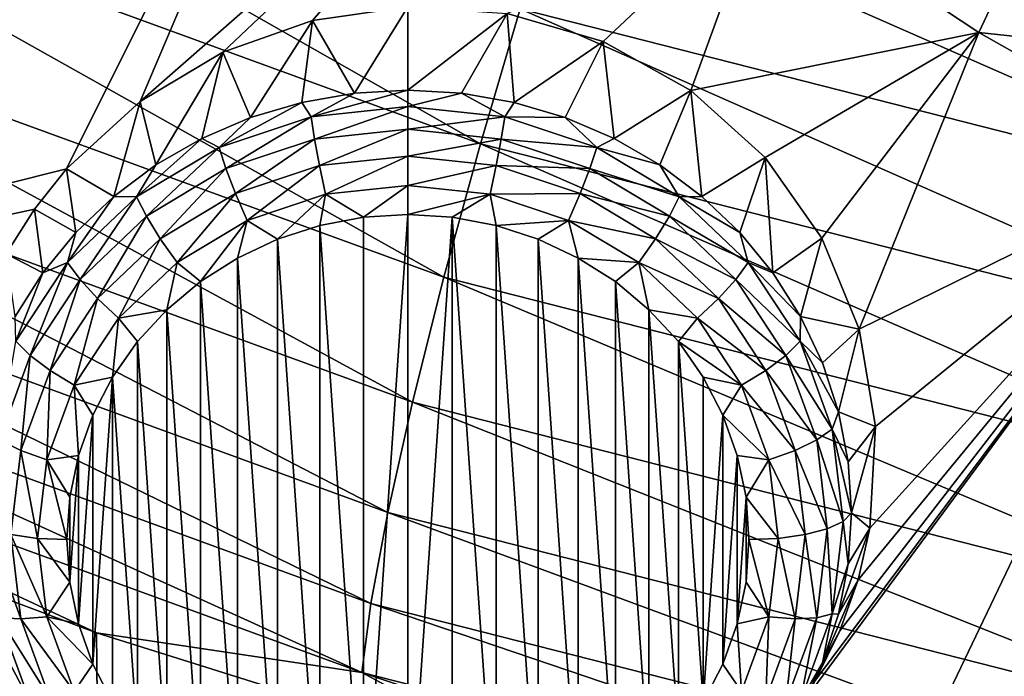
# Model space of a CAD drawing. Header units: metres. Extents: x -24 to 24, y -256 to 25.
# Tile 24 of 256: x -8.53 to -5.68, y -244.77 to -242.86. Entities that reach past the tile are written whole.
import ezdxf

# ---------------------------------------------------------------- set-up
doc = ezdxf.new("R2010")
doc.units = ezdxf.units.M
doc.layers.add('solid_DOMO_KURZ_SW0002', color=7, linetype='CONTINUOUS')

msp = doc.modelspace()

# ---------------------------------------------------------------- linework, layer by layer
at = {"layer": 'solid_DOMO_KURZ_SW0002'}
for points in [[(-8.396467, -243.296997, 137.48262), (-11.231737, -244.009735, 137.445938), (-7.520795, -241.540329, 137.199417)], [(-9.269035, -242.441376, 137.214996), (-7.520795, -241.540329, 137.199417), (-11.231737, -244.009735, 137.445938)], [(-8.183154, -243.101761, 137.458237), (-8.396467, -243.296997, 137.48262), (-7.520795, -241.540329, 137.199417)], [(-8.183154, -243.101761, 137.458237), (-7.520795, -241.540329, 137.199417), (-6.965073, -242.033752, 137.354996)], [(-9.470147, -242.393753, 179.634186), (-7.195915, -243.223999, 179.916611), (-9.318337, -242.016006, 179.693756)], [(-7.195915, -243.223999, 179.916611), (-7.080557, -242.83287, 179.971329), (-9.318337, -242.016006, 179.693756)], [(-7.943, -242.958298, 137.448578), (-8.183154, -243.101761, 137.458237), (-6.965073, -242.033752, 137.354996)], [(-7.682547, -242.866013, 137.452454), (-7.943, -242.958298, 137.448578), (-6.965073, -242.033752, 137.354996)], [(-7.682547, -242.866013, 137.452454), (-6.965073, -242.033752, 137.354996), (-7.406094, -242.826843, 137.469284)], [(-6.96223, -242.456253, 179.955017), (-4.684822, -243.03624, 180.152374), (-6.33472, -242.263275, 179.930161)], [(-4.684822, -243.03624, 180.152374), (-5.093801, -242.578217, 180.037216), (-6.33472, -242.263275, 179.930161)], [(-9.609833, -242.768387, 179.499435), (-7.302059, -243.611008, 179.786362), (-9.470147, -242.393753, 179.634186)], [(-7.302059, -243.611008, 179.786362), (-7.195915, -243.223999, 179.916611), (-9.470147, -242.393753, 179.634186)], [(-5.514537, -242.398117, 138.002838), (-5.750165, -242.901093, 137.628464), (-6.373865, -242.488113, 137.49826)], [(-4.237225, -243.063309, 138.21257), (-5.750165, -242.901093, 137.628464), (-5.514537, -242.398117, 138.002838)], [(-7.080557, -242.83287, 179.971329), (-4.764445, -243.422729, 180.172272), (-6.96223, -242.456253, 179.955017)], [(-4.764445, -243.422729, 180.172272), (-4.684822, -243.03624, 180.152374), (-6.96223, -242.456253, 179.955017)], [(-6.839518, -242.927811, 137.539795), (-7.117929, -242.846313, 137.499084), (-6.373865, -242.488113, 137.49826)], [(-6.585157, -243.069351, 137.589157), (-6.839518, -242.927811, 137.539795), (-6.373865, -242.488113, 137.49826)], [(-6.585157, -243.069351, 137.589157), (-6.373865, -242.488113, 137.49826), (-5.750165, -242.901093, 137.628464)], [(-9.729581, -243.120453, 179.292572), (-7.393054, -243.973785, 179.583374), (-9.609833, -242.768387, 179.499435)], [(-7.393054, -243.973785, 179.583374), (-7.302059, -243.611008, 179.786362), (-9.609833, -242.768387, 179.499435)], [(-7.56114, -243.077377, 136.965591), (-7.682547, -242.866013, 137.452454), (-7.406094, -242.826843, 137.469284)], [(-7.56114, -243.077377, 136.965591), (-7.406094, -242.826843, 137.469284), (-7.406094, -243.068436, 136.962769)], [(-7.406094, -243.068436, 136.962769), (-7.406094, -242.826843, 137.469284), (-7.117929, -242.846313, 137.499084)], [(-7.195915, -243.223999, 179.916611), (-4.842071, -243.823517, 180.121078), (-7.080557, -242.83287, 179.971329)], [(-4.842071, -243.823517, 180.121078), (-4.764445, -243.422729, 180.172272), (-7.080557, -242.83287, 179.971329)], [(-7.251049, -243.077377, 136.965591), (-7.406094, -243.068436, 136.962769), (-7.117929, -242.846313, 137.499084)], [(-7.251049, -243.077377, 136.965591), (-7.117929, -242.846313, 137.499084), (-7.098264, -243.10408, 136.973999)], [(-7.098264, -243.10408, 136.973999), (-7.117929, -242.846313, 137.499084), (-6.839518, -242.927811, 137.539795)], [(-7.86222, -243.148163, 136.9879), (-7.943, -242.958298, 137.448578), (-7.682547, -242.866013, 137.452454)], [(-7.86222, -243.148163, 136.9879), (-7.682547, -242.866013, 137.452454), (-7.713924, -243.10408, 136.973999)], [(-7.713924, -243.10408, 136.973999), (-7.682547, -242.866013, 137.452454), (-7.56114, -243.077377, 136.965591)], [(-6.369918, -243.263535, 137.644241), (-6.585157, -243.069351, 137.589157), (-5.750165, -242.901093, 137.628464)], [(-6.205394, -243.498413, 137.702057), (-6.369918, -243.263535, 137.644241), (-5.750165, -242.901093, 137.628464)], [(-6.097664, -243.761932, 137.760452), (-6.205394, -243.498413, 137.702057), (-5.750165, -242.901093, 137.628464)], [(-6.097664, -243.761932, 137.760452), (-5.750165, -242.901093, 137.628464), (-5.097153, -243.270584, 137.744965)], [(-4.237225, -243.063309, 138.21257), (-5.097153, -243.270584, 137.744965), (-5.750165, -242.901093, 137.628464)], [(-7.098264, -243.10408, 136.973999), (-6.839518, -242.927811, 137.539795), (-6.949968, -243.148163, 136.9879)], [(-6.949968, -243.148163, 136.9879), (-6.839518, -242.927811, 137.539795), (-6.808323, -243.208954, 137.007065)], [(-6.808323, -243.208954, 137.007065), (-6.839518, -242.927811, 137.539795), (-6.585157, -243.069351, 137.589157)], [(-8.136793, -243.285599, 137.031235), (-8.183154, -243.101761, 137.458237), (-7.943, -242.958298, 137.448578)], [(-8.136793, -243.285599, 137.031235), (-7.943, -242.958298, 137.448578), (-8.003865, -243.208954, 137.007065)], [(-8.003865, -243.208954, 137.007065), (-7.943, -242.958298, 137.448578), (-7.86222, -243.148163, 136.9879)], [(-7.687033, -243.145935, 136.901276), (-7.713924, -243.10408, 136.973999), (-7.56114, -243.077377, 136.965591)], [(-7.687033, -243.145935, 136.901276), (-7.56114, -243.077377, 136.965591), (-7.406094, -243.068436, 136.962769)], [(-7.406094, -243.115753, 136.891754), (-7.687033, -243.145935, 136.901276), (-7.406094, -243.068436, 136.962769)], [(-7.251049, -243.077377, 136.965591), (-7.406094, -243.115753, 136.891754), (-7.406094, -243.068436, 136.962769)], [(-7.125156, -243.145935, 136.901276), (-7.406094, -243.115753, 136.891754), (-7.251049, -243.077377, 136.965591)], [(-7.125156, -243.145935, 136.901276), (-7.251049, -243.077377, 136.965591), (-7.098264, -243.10408, 136.973999)], [(-6.808323, -243.208954, 137.007065), (-6.585157, -243.069351, 137.589157), (-6.675395, -243.285599, 137.031235)], [(-6.675395, -243.285599, 137.031235), (-6.585157, -243.069351, 137.589157), (-6.553123, -243.376953, 137.060043)], [(-6.553123, -243.376953, 137.060043), (-6.585157, -243.069351, 137.589157), (-6.369918, -243.263535, 137.644241)], [(-9.823328, -243.432159, 179.024048), (-7.464291, -244.293961, 179.317917), (-9.729581, -243.120453, 179.292572)], [(-7.464291, -244.293961, 179.317917), (-7.393054, -243.973785, 179.583374), (-9.729581, -243.120453, 179.292572)], [(-8.259065, -243.376953, 137.060043), (-8.396467, -243.296997, 137.48262), (-8.183154, -243.101761, 137.458237)], [(-8.259065, -243.376953, 137.060043), (-8.183154, -243.101761, 137.458237), (-8.136793, -243.285599, 137.031235)], [(-7.953884, -243.234985, 136.929352), (-7.86222, -243.148163, 136.9879), (-7.713924, -243.10408, 136.973999)], [(-7.687033, -243.145935, 136.901276), (-7.953884, -243.234985, 136.929352), (-7.713924, -243.10408, 136.973999)], [(-7.676774, -243.21051, 136.845932), (-7.687033, -243.145935, 136.901276), (-7.406094, -243.115753, 136.891754)], [(-7.676774, -243.21051, 136.845932), (-7.406094, -243.115753, 136.891754), (-7.406094, -243.181427, 136.836761)], [(-7.125156, -243.145935, 136.901276), (-7.406094, -243.181427, 136.836761), (-7.406094, -243.115753, 136.891754)], [(-7.125156, -243.145935, 136.901276), (-7.098264, -243.10408, 136.973999), (-6.949968, -243.148163, 136.9879)], [(-7.953884, -243.234985, 136.929352), (-8.003865, -243.208954, 137.007065), (-7.86222, -243.148163, 136.9879)], [(-7.933881, -243.29631, 136.872986), (-7.953884, -243.234985, 136.929352), (-7.687033, -243.145935, 136.901276)], [(-7.676774, -243.21051, 136.845932), (-7.933881, -243.29631, 136.872986), (-7.687033, -243.145935, 136.901276)], [(-7.135414, -243.21051, 136.845932), (-7.406094, -243.181427, 136.836761), (-7.125156, -243.145935, 136.901276)], [(-7.135414, -243.21051, 136.845932), (-7.125156, -243.145935, 136.901276), (-6.858305, -243.234985, 136.929352)], [(-6.858305, -243.234985, 136.929352), (-7.125156, -243.145935, 136.901276), (-6.949968, -243.148163, 136.9879)], [(-6.858305, -243.234985, 136.929352), (-6.949968, -243.148163, 136.9879), (-6.808323, -243.208954, 137.007065)], [(-7.662394, -243.287506, 136.811264), (-7.676774, -243.21051, 136.845932), (-7.406094, -243.181427, 136.836761)], [(-7.662394, -243.287506, 136.811264), (-7.406094, -243.181427, 136.836761), (-7.406094, -243.259964, 136.802582)], [(-7.135414, -243.21051, 136.845932), (-7.406094, -243.259964, 136.802582), (-7.406094, -243.181427, 136.836761)], [(-8.193266, -243.378448, 136.974594), (-8.136793, -243.285599, 137.031235), (-8.003865, -243.208954, 137.007065)], [(-7.953884, -243.234985, 136.929352), (-8.193266, -243.378448, 136.974594), (-8.003865, -243.208954, 137.007065)], [(-8.164522, -243.434525, 136.916565), (-8.193266, -243.378448, 136.974594), (-7.953884, -243.234985, 136.929352)], [(-7.933881, -243.29631, 136.872986), (-8.164522, -243.434525, 136.916565), (-7.953884, -243.234985, 136.929352)], [(-7.905841, -243.368759, 136.836868), (-7.933881, -243.29631, 136.872986), (-7.676774, -243.21051, 136.845932)], [(-7.662394, -243.287506, 136.811264), (-7.905841, -243.368759, 136.836868), (-7.676774, -243.21051, 136.845932)], [(-7.149795, -243.287506, 136.811264), (-7.406094, -243.259964, 136.802582), (-7.135414, -243.21051, 136.845932)], [(-7.302059, -243.611008, 179.786362), (-4.913496, -244.219482, 179.99408), (-7.195915, -243.223999, 179.916611)], [(-4.913496, -244.219482, 179.99408), (-4.842071, -243.823517, 180.121078), (-7.195915, -243.223999, 179.916611)], [(-7.149795, -243.287506, 136.811264), (-7.135414, -243.21051, 136.845932), (-6.878307, -243.29631, 136.872986)], [(-6.878307, -243.29631, 136.872986), (-7.135414, -243.21051, 136.845932), (-6.858305, -243.234985, 136.929352)], [(-6.878307, -243.29631, 136.872986), (-6.858305, -243.234985, 136.929352), (-6.618922, -243.378448, 136.974594)], [(-6.858305, -243.234985, 136.929352), (-6.808323, -243.208954, 137.007065), (-6.675395, -243.285599, 137.031235)], [(-6.618922, -243.378448, 136.974594), (-6.858305, -243.234985, 136.929352), (-6.675395, -243.285599, 137.031235)], [(-7.662394, -243.287506, 136.811264), (-7.406094, -243.259964, 136.802582), (-7.645063, -243.370651, 136.800064)], [(-7.406094, -243.259964, 136.802582), (-7.406094, -243.344971, 136.791977), (-7.645063, -243.370651, 136.800064)], [(-7.149795, -243.287506, 136.811264), (-7.406094, -243.344971, 136.791977), (-7.406094, -243.259964, 136.802582)], [(-6.553123, -243.376953, 137.060043), (-6.369918, -243.263535, 137.644241), (-6.443289, -243.481705, 137.093063)], [(-6.443289, -243.481705, 137.093063), (-6.369918, -243.263535, 137.644241), (-6.347495, -243.598312, 137.129837)], [(-6.347495, -243.598312, 137.129837), (-6.369918, -243.263535, 137.644241), (-6.205394, -243.498413, 137.702057)], [(-8.193266, -243.378448, 136.974594), (-8.259065, -243.376953, 137.060043), (-8.136793, -243.285599, 137.031235)], [(-7.662394, -243.287506, 136.811264), (-7.872049, -243.446396, 136.823959), (-7.905841, -243.368759, 136.836868)], [(-7.662394, -243.287506, 136.811264), (-7.645063, -243.370651, 136.800064), (-7.872049, -243.446396, 136.823959)], [(-7.149795, -243.287506, 136.811264), (-7.167125, -243.370651, 136.800064), (-7.406094, -243.344971, 136.791977)], [(-6.906347, -243.368759, 136.836868), (-7.167125, -243.370651, 136.800064), (-7.149795, -243.287506, 136.811264)], [(-6.906347, -243.368759, 136.836868), (-7.149795, -243.287506, 136.811264), (-6.878307, -243.29631, 136.872986)], [(-6.973436, -247.191528, 138.449158), (-5.097153, -243.270584, 137.744965), (-4.418173, -243.594711, 137.847168)], [(-6.310434, -244.914108, 137.974731), (-5.097153, -243.270584, 137.744965), (-6.973436, -247.191528, 138.449158)], [(-6.618922, -243.378448, 136.974594), (-6.675395, -243.285599, 137.031235), (-6.553123, -243.376953, 137.060043)], [(-6.310434, -244.914108, 137.974731), (-6.223559, -244.780502, 137.952698), (-5.097153, -243.270584, 137.744965)], [(-6.223559, -244.780502, 137.952698), (-6.153079, -244.637817, 137.928268), (-5.097153, -243.270584, 137.744965)], [(-6.153079, -244.637817, 137.928268), (-6.100461, -244.489594, 137.902023), (-5.097153, -243.270584, 137.744965)], [(-6.100461, -244.489594, 137.902023), (-6.066234, -244.339935, 137.874695), (-5.097153, -243.270584, 137.744965)], [(-6.049922, -244.044785, 137.818268), (-6.097664, -243.761932, 137.760452), (-5.097153, -243.270584, 137.744965)], [(-6.066234, -244.339935, 137.874695), (-6.049922, -244.044785, 137.818268), (-5.097153, -243.270584, 137.744965)], [(-8.396467, -243.296997, 137.48262), (-8.489636, -243.414139, 137.500763), (-11.231737, -244.009735, 137.445938)], [(-8.368899, -243.481705, 137.093063), (-8.489636, -243.414139, 137.500763), (-8.396467, -243.296997, 137.48262)], [(-8.368899, -243.481705, 137.093063), (-8.396467, -243.296997, 137.48262), (-8.259065, -243.376953, 137.060043)], [(-8.124228, -243.499619, 136.878143), (-8.164522, -243.434525, 136.916565), (-7.933881, -243.29631, 136.872986)], [(-7.905841, -243.368759, 136.836868), (-8.124228, -243.499619, 136.878143), (-7.933881, -243.29631, 136.872986)], [(-6.906347, -243.368759, 136.836868), (-6.878307, -243.29631, 136.872986), (-6.647666, -243.434525, 136.916565)], [(-6.647666, -243.434525, 136.916565), (-6.878307, -243.29631, 136.872986), (-6.618922, -243.378448, 136.974594)], [(-7.645063, -243.370651, 136.800064), (-7.406094, -243.344971, 136.791977), (-7.534712, -243.437439, 136.808334)], [(-7.406094, -243.344971, 136.791977), (-7.406094, -243.429428, 136.805801), (-7.534712, -243.437439, 136.808334)], [(-7.167125, -243.370651, 136.800064), (-7.406094, -243.429428, 136.805801), (-7.406094, -243.344971, 136.791977)], [(-8.393176, -243.569107, 137.034698), (-8.368899, -243.481705, 137.093063), (-8.259065, -243.376953, 137.060043)], [(-8.193266, -243.378448, 136.974594), (-8.393176, -243.569107, 137.034698), (-8.259065, -243.376953, 137.060043)], [(-7.905841, -243.368759, 136.836868), (-8.07567, -243.56842, 136.862427), (-8.124228, -243.499619, 136.878143)], [(-7.905841, -243.368759, 136.836868), (-7.872049, -243.446396, 136.823959), (-8.07567, -243.56842, 136.862427)], [(-7.872049, -243.446396, 136.823959), (-7.645063, -243.370651, 136.800064), (-7.784264, -243.501083, 136.8284)], [(-7.645063, -243.370651, 136.800064), (-7.661686, -243.461456, 136.815903), (-7.784264, -243.501083, 136.8284)], [(-7.645063, -243.370651, 136.800064), (-7.534712, -243.437439, 136.808334), (-7.661686, -243.461456, 136.815903)], [(-7.167125, -243.370651, 136.800064), (-7.277472, -243.437439, 136.808334), (-7.406094, -243.429428, 136.805801)], [(-7.167125, -243.370651, 136.800064), (-7.150498, -243.461456, 136.815903), (-7.277472, -243.437439, 136.808334)], [(-6.906347, -243.368759, 136.836868), (-6.940139, -243.446396, 136.823959), (-7.167125, -243.370651, 136.800064)], [(-7.167125, -243.370651, 136.800064), (-6.940139, -243.446396, 136.823959), (-7.150498, -243.461456, 136.815903)], [(-6.68796, -243.499619, 136.878143), (-6.940139, -243.446396, 136.823959), (-6.906347, -243.368759, 136.836868)], [(-6.68796, -243.499619, 136.878143), (-6.906347, -243.368759, 136.836868), (-6.647666, -243.434525, 136.916565)], [(-6.618922, -243.378448, 136.974594), (-6.553123, -243.376953, 137.060043), (-6.443289, -243.481705, 137.093063)], [(-8.357133, -243.618225, 136.974487), (-8.393176, -243.569107, 137.034698), (-8.193266, -243.378448, 136.974594)], [(-8.164522, -243.434525, 136.916565), (-8.357133, -243.618225, 136.974487), (-8.193266, -243.378448, 136.974594)], [(-6.647666, -243.434525, 136.916565), (-6.618922, -243.378448, 136.974594), (-6.419012, -243.569107, 137.034698)], [(-6.419012, -243.569107, 137.034698), (-6.618922, -243.378448, 136.974594), (-6.443289, -243.481705, 137.093063)], [(-8.489636, -243.414139, 137.500763), (-8.571051, -243.543457, 137.522934), (-11.231737, -244.009735, 137.445938)], [(-9.887755, -243.690216, 178.710007), (-7.513248, -244.557938, 179.006027), (-9.823328, -243.432159, 179.024048)], [(-7.513248, -244.557938, 179.006027), (-7.464291, -244.293961, 179.317917), (-9.823328, -243.432159, 179.024048)], [(-8.464694, -243.598312, 137.129837), (-8.571051, -243.543457, 137.522934), (-8.489636, -243.414139, 137.500763)], [(-8.464694, -243.598312, 137.129837), (-8.489636, -243.414139, 137.500763), (-8.368899, -243.481705, 137.093063)], [(-8.306606, -243.673553, 136.932983), (-8.357133, -243.618225, 136.974487), (-8.164522, -243.434525, 136.916565)], [(-8.124228, -243.499619, 136.878143), (-8.306606, -243.673553, 136.932983), (-8.164522, -243.434525, 136.916565)], [(-7.534716, -245.308273, 137.398209), (-7.406094, -243.429428, 136.805801), (-7.406094, -245.316284, 137.400726)], [(-7.534716, -245.308273, 137.398209), (-7.534712, -243.437439, 136.808334), (-7.406094, -243.429428, 136.805801)], [(-7.406094, -243.429428, 136.805801), (-7.277472, -243.437439, 136.808334), (-7.406094, -245.316284, 137.400726)], [(-6.68796, -243.499619, 136.878143), (-6.647666, -243.434525, 136.916565), (-6.455055, -243.618225, 136.974487)], [(-6.455055, -243.618225, 136.974487), (-6.647666, -243.434525, 136.916565), (-6.419012, -243.569107, 137.034698)], [(-8.07567, -243.56842, 136.862427), (-7.872049, -243.446396, 136.823959), (-8.008038, -243.624191, 136.867218)], [(-7.872049, -243.446396, 136.823959), (-7.900374, -243.555634, 136.845596), (-8.008038, -243.624191, 136.867218)], [(-7.872049, -243.446396, 136.823959), (-7.784264, -243.501083, 136.8284), (-7.900374, -243.555634, 136.845596)], [(-7.66169, -245.284241, 137.390625), (-7.784264, -243.501083, 136.8284), (-7.661686, -243.461456, 136.815903)], [(-7.534716, -245.308273, 137.398209), (-7.66169, -245.284241, 137.390625), (-7.661686, -243.461456, 136.815903)], [(-7.534716, -245.308273, 137.398209), (-7.661686, -243.461456, 136.815903), (-7.534712, -243.437439, 136.808334)], [(-7.277472, -243.437439, 136.808334), (-7.277476, -245.308273, 137.398209), (-7.406094, -245.316284, 137.400726)], [(-7.277472, -243.437439, 136.808334), (-7.150502, -245.284241, 137.390625), (-7.277476, -245.308273, 137.398209)], [(-7.277472, -243.437439, 136.808334), (-7.150498, -243.461456, 136.815903), (-7.150502, -245.284241, 137.390625)], [(-7.150498, -243.461456, 136.815903), (-7.027925, -245.244629, 137.378128), (-7.150502, -245.284241, 137.390625)], [(-6.940139, -243.446396, 136.823959), (-7.027921, -243.501083, 136.8284), (-7.150498, -243.461456, 136.815903)], [(-7.150498, -243.461456, 136.815903), (-7.027921, -243.501083, 136.8284), (-7.027925, -245.244629, 137.378128)], [(-6.940139, -243.446396, 136.823959), (-6.91181, -243.555649, 136.845596), (-7.027921, -243.501083, 136.8284)], [(-6.940139, -243.446396, 136.823959), (-6.736518, -243.56842, 136.862427), (-6.91181, -243.555649, 136.845596)], [(-6.68796, -243.499619, 136.878143), (-6.736518, -243.56842, 136.862427), (-6.940139, -243.446396, 136.823959)], [(-8.393176, -243.569107, 137.034698), (-8.464694, -243.598312, 137.129837), (-8.368899, -243.481705, 137.093063)], [(-6.419012, -243.569107, 137.034698), (-6.443289, -243.481705, 137.093063), (-6.347495, -243.598312, 137.129837)], [(-8.124228, -243.499619, 136.878143), (-8.245716, -243.730591, 136.913559), (-8.306606, -243.673553, 136.932983)], [(-8.124228, -243.499619, 136.878143), (-8.07567, -243.56842, 136.862427), (-8.245716, -243.730591, 136.913559)], [(-7.784267, -245.244614, 137.378128), (-7.900374, -243.555634, 136.845596), (-7.784264, -243.501083, 136.8284)], [(-7.66169, -245.284241, 137.390625), (-7.784267, -245.244614, 137.378128), (-7.784264, -243.501083, 136.8284)], [(-7.027921, -243.501083, 136.8284), (-6.911814, -245.190063, 137.360931), (-7.027925, -245.244629, 137.378128)], [(-7.027921, -243.501083, 136.8284), (-6.91181, -243.555649, 136.845596), (-6.911814, -245.190063, 137.360931)], [(-6.505582, -243.673553, 136.932983), (-6.736518, -243.56842, 136.862427), (-6.68796, -243.499619, 136.878143)], [(-6.505582, -243.673553, 136.932983), (-6.68796, -243.499619, 136.878143), (-6.455055, -243.618225, 136.974487)], [(-6.347495, -243.598312, 137.129837), (-6.205394, -243.498413, 137.702057), (-6.267137, -243.725098, 137.169815)], [(-6.267137, -243.725098, 137.169815), (-6.205394, -243.498413, 137.702057), (-6.097664, -243.761932, 137.760452)], [(-8.545052, -243.725098, 137.169815), (-8.571051, -243.543457, 137.522934), (-8.464694, -243.598312, 137.129837)], [(-8.393176, -243.569107, 137.034698), (-8.543591, -243.797409, 137.106689), (-8.464694, -243.598312, 137.129837)], [(-8.502055, -243.838196, 137.043839), (-8.543591, -243.797409, 137.106689), (-8.393176, -243.569107, 137.034698)], [(-8.357133, -243.618225, 136.974487), (-8.502055, -243.838196, 137.043839), (-8.393176, -243.569107, 137.034698)], [(-8.245716, -243.730591, 136.913559), (-8.07567, -243.56842, 136.862427), (-8.105375, -243.705566, 136.892868)], [(-8.07567, -243.56842, 136.862427), (-8.008038, -243.624191, 136.867218), (-8.105375, -243.705566, 136.892868)], [(-7.900378, -245.190063, 137.360931), (-8.008038, -243.624191, 136.867218), (-7.900374, -243.555634, 136.845596)], [(-7.784267, -245.244614, 137.378128), (-7.900378, -245.190063, 137.360931), (-7.900374, -243.555634, 136.845596)], [(-6.91181, -243.555649, 136.845596), (-6.804151, -245.121506, 137.33931), (-6.911814, -245.190063, 137.360931)], [(-6.91181, -243.555649, 136.845596), (-6.804147, -243.624207, 136.867218), (-6.804151, -245.121506, 137.33931)], [(-6.736518, -243.56842, 136.862427), (-6.804147, -243.624207, 136.867218), (-6.91181, -243.555649, 136.845596)], [(-6.736518, -243.56842, 136.862427), (-6.70681, -243.705566, 136.892868), (-6.804147, -243.624207, 136.867218)], [(-6.736518, -243.56842, 136.862427), (-6.566473, -243.730591, 136.913559), (-6.70681, -243.705566, 136.892868)], [(-6.505582, -243.673553, 136.932983), (-6.566473, -243.730591, 136.913559), (-6.736518, -243.56842, 136.862427)], [(-6.455055, -243.618225, 136.974487), (-6.419012, -243.569107, 137.034698), (-6.268598, -243.797409, 137.106689)], [(-6.419012, -243.569107, 137.034698), (-6.347495, -243.598312, 137.129837), (-6.267137, -243.725098, 137.169815)], [(-6.268598, -243.797409, 137.106689), (-6.419012, -243.569107, 137.034698), (-6.267137, -243.725098, 137.169815)], [(-8.543591, -243.797409, 137.106689), (-8.545052, -243.725098, 137.169815), (-8.464694, -243.598312, 137.129837)], [(-5.117529, -245.338745, 138.126328), (-6.973436, -247.191528, 138.449158), (-4.418173, -243.594711, 137.847168)], [(-8.443829, -243.881836, 136.998657), (-8.502055, -243.838196, 137.043839), (-8.357133, -243.618225, 136.974487)], [(-8.306606, -243.673553, 136.932983), (-8.443829, -243.881836, 136.998657), (-8.357133, -243.618225, 136.974487)], [(-8.008041, -245.121506, 137.33931), (-8.105375, -243.705566, 136.892868), (-8.008038, -243.624191, 136.867218)], [(-7.900378, -245.190063, 137.360931), (-8.008041, -245.121506, 137.33931), (-8.008038, -243.624191, 136.867218)], [(-7.393054, -243.973785, 179.583374), (-4.974728, -244.589981, 179.793915), (-7.302059, -243.611008, 179.786362)], [(-4.974728, -244.589981, 179.793915), (-4.913496, -244.219482, 179.99408), (-7.302059, -243.611008, 179.786362)], [(-6.804147, -243.624207, 136.867218), (-6.706813, -245.040146, 137.31366), (-6.804151, -245.121506, 137.33931)], [(-6.804147, -243.624207, 136.867218), (-6.70681, -243.705566, 136.892868), (-6.706813, -245.040146, 137.31366)], [(-6.505582, -243.673553, 136.932983), (-6.455055, -243.618225, 136.974487), (-6.310133, -243.838196, 137.043839)], [(-6.310133, -243.838196, 137.043839), (-6.455055, -243.618225, 136.974487), (-6.268598, -243.797409, 137.106689)], [(-9.887755, -243.690216, 178.710007), (-9.922587, -243.887558, 178.369354), (-7.539716, -244.758652, 178.66658)], [(-9.887755, -243.690216, 178.710007), (-7.539716, -244.758652, 178.66658), (-7.513248, -244.557938, 179.006027)], [(-8.306606, -243.673553, 136.932983), (-8.373659, -243.924789, 136.974792), (-8.443829, -243.881836, 136.998657)], [(-8.306606, -243.673553, 136.932983), (-8.245716, -243.730591, 136.913559), (-8.373659, -243.924789, 136.974792)], [(-6.36836, -243.881836, 136.998657), (-6.566473, -243.730591, 136.913559), (-6.505582, -243.673553, 136.932983)], [(-6.36836, -243.881836, 136.998657), (-6.505582, -243.673553, 136.932983), (-6.310133, -243.838196, 137.043839)], [(-8.245716, -243.730591, 136.913559), (-8.105375, -243.705566, 136.892868), (-8.190744, -243.798355, 136.922119)], [(-8.105378, -245.040146, 137.31366), (-8.190744, -243.798355, 136.922119), (-8.105375, -243.705566, 136.892868)], [(-8.008041, -245.121506, 137.33931), (-8.105378, -245.040146, 137.31366), (-8.105375, -243.705566, 136.892868)], [(-6.70681, -243.705566, 136.892868), (-6.621444, -244.947357, 137.284409), (-6.706813, -245.040146, 137.31366)], [(-6.70681, -243.705566, 136.892868), (-6.621441, -243.798355, 136.922134), (-6.621444, -244.947357, 137.284409)], [(-6.566473, -243.730591, 136.913559), (-6.621441, -243.798355, 136.922134), (-6.70681, -243.705566, 136.892868)], [(-8.373659, -243.924789, 136.974792), (-8.245716, -243.730591, 136.913559), (-8.262685, -243.900986, 136.954483)], [(-8.245716, -243.730591, 136.913559), (-8.190744, -243.798355, 136.922119), (-8.262685, -243.900986, 136.954483)], [(-6.566473, -243.730591, 136.913559), (-6.438529, -243.924789, 136.974792), (-6.621441, -243.798355, 136.922134)], [(-6.36836, -243.881836, 136.998657), (-6.438529, -243.924789, 136.974792), (-6.566473, -243.730591, 136.913559)], [(-6.268598, -243.797409, 137.106689), (-6.267137, -243.725098, 137.169815), (-6.203388, -243.860184, 137.212402)], [(-6.267137, -243.725098, 137.169815), (-6.097664, -243.761932, 137.760452), (-6.203388, -243.860184, 137.212402)], [(-6.203388, -243.860184, 137.212402), (-6.097664, -243.761932, 137.760452), (-6.157177, -244.001617, 137.256989)], [(-6.157177, -244.001617, 137.256989), (-6.097664, -243.761932, 137.760452), (-6.049922, -244.044785, 137.818268)], [(-8.502055, -243.838196, 137.043839), (-8.592021, -244.083405, 137.121155), (-8.543591, -243.797409, 137.106689)], [(-8.190747, -244.947357, 137.284409), (-8.262685, -243.900986, 136.954483), (-8.190744, -243.798355, 136.922119)], [(-8.105378, -245.040146, 137.31366), (-8.190747, -244.947357, 137.284409), (-8.190744, -243.798355, 136.922119)], [(-6.621441, -243.798355, 136.922134), (-6.549503, -244.844727, 137.252045), (-6.621444, -244.947357, 137.284409)], [(-6.621441, -243.798355, 136.922134), (-6.549501, -243.900986, 136.954483), (-6.549503, -244.844727, 137.252045)], [(-6.438529, -243.924789, 136.974792), (-6.549501, -243.900986, 136.954483), (-6.621441, -243.798355, 136.922134)], [(-6.310133, -243.838196, 137.043839), (-6.268598, -243.797409, 137.106689), (-6.175223, -244.05191, 137.186935)], [(-6.268598, -243.797409, 137.106689), (-6.203388, -243.860184, 137.212402), (-6.157177, -244.001617, 137.256989)], [(-6.175223, -244.05191, 137.186935), (-6.268598, -243.797409, 137.106689), (-6.157177, -244.001617, 137.256989)], [(-8.529015, -244.114014, 137.071854), (-8.592021, -244.083405, 137.121155), (-8.502055, -243.838196, 137.043839)], [(-8.443829, -243.881836, 136.998657), (-8.529015, -244.114014, 137.071854), (-8.502055, -243.838196, 137.043839)], [(-6.36836, -243.881836, 136.998657), (-6.310133, -243.838196, 137.043839), (-6.220168, -244.083405, 137.121155)], [(-6.220168, -244.083405, 137.121155), (-6.310133, -243.838196, 137.043839), (-6.175223, -244.05191, 137.186935)], [(-9.922587, -243.887558, 178.369354), (-9.623502, -244.148758, 178.072357), (-8.309704, -244.643814, 178.239014)], [(-7.539716, -244.758652, 178.66658), (-9.922587, -243.887558, 178.369354), (-8.309704, -244.643814, 178.239014)], [(-8.443829, -243.881836, 136.998657), (-8.453085, -244.141281, 137.043045), (-8.529015, -244.114014, 137.071854)], [(-8.443829, -243.881836, 136.998657), (-8.373659, -243.924789, 136.974792), (-8.453085, -244.141281, 137.043045)], [(-6.283174, -244.114014, 137.071854), (-6.438529, -243.924789, 136.974792), (-6.36836, -243.881836, 136.998657)], [(-6.283174, -244.114014, 137.071854), (-6.36836, -243.881836, 136.998657), (-6.220168, -244.083405, 137.121155)], [(-8.373659, -243.924789, 136.974792), (-8.262685, -243.900986, 136.954483), (-8.319957, -244.011703, 136.989395)], [(-8.319959, -244.734009, 137.217133), (-8.319957, -244.011703, 136.989395), (-8.262685, -243.900986, 136.954483)], [(-8.262687, -244.844727, 137.252045), (-8.319959, -244.734009, 137.217133), (-8.262685, -243.900986, 136.954483)], [(-8.190747, -244.947357, 137.284409), (-8.262687, -244.844727, 137.252045), (-8.262685, -243.900986, 136.954483)], [(-6.549501, -243.900986, 136.954483), (-6.49223, -244.011703, 136.989395), (-6.549503, -244.844727, 137.252045)], [(-6.438529, -243.924789, 136.974792), (-6.49223, -244.011703, 136.989395), (-6.549501, -243.900986, 136.954483)], [(-8.453085, -244.141281, 137.043045), (-8.373659, -243.924789, 136.974792), (-8.361576, -244.128586, 137.026245)], [(-8.373659, -243.924789, 136.974792), (-8.319957, -244.011703, 136.989395), (-8.361576, -244.128586, 137.026245)], [(-6.438529, -243.924789, 136.974792), (-6.359103, -244.141281, 137.043045), (-6.49223, -244.011703, 136.989395)], [(-6.283174, -244.114014, 137.071854), (-6.359103, -244.141281, 137.043045), (-6.438529, -243.924789, 136.974792)], [(-7.464291, -244.293961, 179.317917), (-5.022664, -244.916275, 179.530685), (-7.393054, -243.973785, 179.583374)], [(-5.022664, -244.916275, 179.530685), (-4.974728, -244.589981, 179.793915), (-7.393054, -243.973785, 179.583374)], [(-6.175223, -244.05191, 137.186935), (-6.157177, -244.001617, 137.256989), (-6.129179, -244.147324, 137.302933)], [(-6.157177, -244.001617, 137.256989), (-6.049922, -244.044785, 137.818268), (-6.129179, -244.147324, 137.302933)], [(-8.361577, -244.617111, 137.180283), (-8.361576, -244.128586, 137.026245), (-8.319957, -244.011703, 136.989395)], [(-8.319959, -244.734009, 137.217133), (-8.361577, -244.617111, 137.180283), (-8.319957, -244.011703, 136.989395)], [(-6.49223, -244.011703, 136.989395), (-6.492231, -244.734009, 137.217133), (-6.549503, -244.844727, 137.252045)], [(-6.49223, -244.011703, 136.989395), (-6.450611, -244.128586, 137.026245), (-6.492231, -244.734009, 137.217133)], [(-6.359103, -244.141281, 137.043045), (-6.450611, -244.128586, 137.026245), (-6.49223, -244.011703, 136.989395)], [(-6.220168, -244.083405, 137.121155), (-6.175223, -244.05191, 137.186935), (-6.143569, -244.319839, 137.271408)], [(-6.175223, -244.05191, 137.186935), (-6.129179, -244.147324, 137.302933), (-6.1198, -244.295197, 137.349564)], [(-6.143569, -244.319839, 137.271408), (-6.175223, -244.05191, 137.186935), (-6.1198, -244.295197, 137.349564)], [(-6.129179, -244.147324, 137.302933), (-6.049922, -244.044785, 137.818268), (-6.1198, -244.295197, 137.349564)], [(-6.1198, -244.295197, 137.349564), (-6.049922, -244.044785, 137.818268), (-6.066234, -244.339935, 137.874695)], [(-8.529015, -244.114014, 137.071854), (-8.557893, -244.358459, 137.148926), (-8.592021, -244.083405, 137.121155)], [(-6.283174, -244.114014, 137.071854), (-6.220168, -244.083405, 137.121155), (-6.18967, -244.341553, 137.202545)], [(-6.18967, -244.341553, 137.202545), (-6.220168, -244.083405, 137.121155), (-6.143569, -244.319839, 137.271408)], [(-8.529015, -244.114014, 137.071854), (-8.480011, -244.369186, 137.114914), (-8.557893, -244.358459, 137.148926)], [(-8.529015, -244.114014, 137.071854), (-8.453085, -244.141281, 137.043045), (-8.480011, -244.369186, 137.114914)], [(-6.254295, -244.358459, 137.148926), (-6.359103, -244.141281, 137.043045), (-6.283174, -244.114014, 137.071854)], [(-6.254295, -244.358459, 137.148926), (-6.283174, -244.114014, 137.071854), (-6.18967, -244.341553, 137.202545)], [(-9.623502, -244.148758, 178.072357), (-10.773122, -253.09584, 146.874191), (-8.209963, -254.150314, 147.20665)], [(-8.309704, -244.643814, 178.239014), (-9.623502, -244.148758, 178.072357), (-8.209963, -254.150314, 147.20665)], [(-8.480011, -244.369186, 137.114914), (-8.453085, -244.141281, 137.043045), (-8.395308, -244.372849, 137.103271)], [(-8.453085, -244.141281, 137.043045), (-8.361576, -244.128586, 137.026245), (-8.386838, -244.249664, 137.064423)], [(-8.453085, -244.141281, 137.043045), (-8.386838, -244.249664, 137.064423), (-8.395308, -244.372849, 137.103271)], [(-8.386838, -244.496048, 137.142105), (-8.386838, -244.249664, 137.064423), (-8.361576, -244.128586, 137.026245)], [(-8.361577, -244.617111, 137.180283), (-8.386838, -244.496048, 137.142105), (-8.361576, -244.128586, 137.026245)], [(-6.450611, -244.128586, 137.026245), (-6.450612, -244.617126, 137.180283), (-6.492231, -244.734009, 137.217133)], [(-6.450611, -244.128586, 137.026245), (-6.42535, -244.249664, 137.064423), (-6.450612, -244.617126, 137.180283)], [(-6.359103, -244.141281, 137.043045), (-6.42535, -244.249664, 137.064423), (-6.450611, -244.128586, 137.026245)], [(-6.359103, -244.141281, 137.043045), (-6.332178, -244.369186, 137.114914), (-6.42535, -244.249664, 137.064423)], [(-6.254295, -244.358459, 137.148926), (-6.332178, -244.369186, 137.114914), (-6.359103, -244.141281, 137.043045)], [(-8.386838, -244.496048, 137.142105), (-8.395308, -244.372849, 137.103271), (-8.386838, -244.249664, 137.064423)], [(-6.42535, -244.249664, 137.064423), (-6.425351, -244.496048, 137.142105), (-6.450612, -244.617126, 137.180283)], [(-6.42535, -244.249664, 137.064423), (-6.41688, -244.372864, 137.103271), (-6.425351, -244.496048, 137.142105)], [(-6.332178, -244.369186, 137.114914), (-6.41688, -244.372864, 137.103271), (-6.42535, -244.249664, 137.064423)], [(-7.513248, -244.557938, 179.006027), (-5.055608, -245.18454, 179.220337), (-7.464291, -244.293961, 179.317917)], [(-5.055608, -245.18454, 179.220337), (-5.022664, -244.916275, 179.530685), (-7.464291, -244.293961, 179.317917)], [(-6.18967, -244.341553, 137.202545), (-6.143569, -244.319839, 137.271408), (-6.175223, -244.587769, 137.355896)], [(-6.175223, -244.587769, 137.355896), (-6.143569, -244.319839, 137.271408), (-6.129179, -244.443069, 137.396179)], [(-6.143569, -244.319839, 137.271408), (-6.1198, -244.295197, 137.349564), (-6.129179, -244.443069, 137.396179)], [(-6.1198, -244.295197, 137.349564), (-6.066234, -244.339935, 137.874695), (-6.129179, -244.443069, 137.396179)], [(-8.529015, -244.60289, 137.225998), (-8.592021, -244.599701, 137.283951), (-8.622519, -244.341553, 137.202545)], [(-8.557893, -244.358459, 137.148926), (-8.529015, -244.60289, 137.225998), (-8.622519, -244.341553, 137.202545)], [(-6.254295, -244.358459, 137.148926), (-6.18967, -244.341553, 137.202545), (-6.220168, -244.599701, 137.283951)], [(-6.220168, -244.599701, 137.283951), (-6.18967, -244.341553, 137.202545), (-6.175223, -244.587769, 137.355896)], [(-6.157177, -244.588776, 137.442123), (-6.066234, -244.339935, 137.874695), (-6.100461, -244.489594, 137.902023)], [(-6.129179, -244.443069, 137.396179), (-6.066234, -244.339935, 137.874695), (-6.157177, -244.588776, 137.442123)], [(-8.557893, -244.358459, 137.148926), (-8.480011, -244.369186, 137.114914), (-8.453085, -244.597092, 137.186768)], [(-8.557893, -244.358459, 137.148926), (-8.453085, -244.597092, 137.186768), (-8.529015, -244.60289, 137.225998)], [(-8.480011, -244.369186, 137.114914), (-8.395308, -244.372849, 137.103271), (-8.386838, -244.496048, 137.142105)], [(-8.453085, -244.597092, 137.186768), (-8.480011, -244.369186, 137.114914), (-8.386838, -244.496048, 137.142105)], [(-6.359103, -244.597092, 137.186768), (-6.425351, -244.496048, 137.142105), (-6.41688, -244.372864, 137.103271)], [(-6.332178, -244.369186, 137.114914), (-6.359103, -244.597092, 137.186768), (-6.41688, -244.372864, 137.103271)], [(-6.283174, -244.60289, 137.225998), (-6.359103, -244.597092, 137.186768), (-6.332178, -244.369186, 137.114914)], [(-6.283174, -244.60289, 137.225998), (-6.332178, -244.369186, 137.114914), (-6.254295, -244.358459, 137.148926)], [(-6.283174, -244.60289, 137.225998), (-6.254295, -244.358459, 137.148926), (-6.220168, -244.599701, 137.283951)], [(-6.175223, -244.587769, 137.355896), (-6.129179, -244.443069, 137.396179), (-6.157177, -244.588776, 137.442123)], [(-6.203388, -244.730209, 137.486725), (-6.100461, -244.489594, 137.902023), (-6.153079, -244.637817, 137.928268)], [(-6.157177, -244.588776, 137.442123), (-6.100461, -244.489594, 137.902023), (-6.203388, -244.730209, 137.486725)], [(-8.453085, -244.597092, 137.186768), (-8.386838, -244.496048, 137.142105), (-8.361577, -244.617111, 137.180283)], [(-6.359103, -244.597092, 137.186768), (-6.450612, -244.617126, 137.180283), (-6.425351, -244.496048, 137.142105)], [(-7.513248, -244.557938, 179.006027), (-7.539716, -244.758652, 178.66658), (-5.073419, -245.387665, 178.881775)], [(-7.513248, -244.557938, 179.006027), (-5.073419, -245.387665, 178.881775), (-5.055608, -245.18454, 179.220337)], [(-8.502055, -244.84491, 137.361267), (-8.543591, -244.84227, 137.436127), (-8.636966, -244.587769, 137.355896)], [(-8.592021, -244.599701, 137.283951), (-8.502055, -244.84491, 137.361267), (-8.636966, -244.587769, 137.355896)], [(-8.443829, -244.835068, 137.29921), (-8.502055, -244.84491, 137.361267), (-8.592021, -244.599701, 137.283951)], [(-8.529015, -244.60289, 137.225998), (-8.443829, -244.835068, 137.29921), (-8.592021, -244.599701, 137.283951)], [(-8.529015, -244.60289, 137.225998), (-8.453085, -244.597092, 137.186768), (-8.373659, -244.813568, 137.25502)], [(-8.529015, -244.60289, 137.225998), (-8.373659, -244.813568, 137.25502), (-8.443829, -244.835068, 137.29921)], [(-8.453085, -244.597092, 137.186768), (-8.361577, -244.617111, 137.180283), (-8.319959, -244.734009, 137.217133)], [(-8.373659, -244.813568, 137.25502), (-8.453085, -244.597092, 137.186768), (-8.319959, -244.734009, 137.217133)], [(-6.359103, -244.597092, 137.186768), (-6.438529, -244.813568, 137.25502), (-6.450612, -244.617126, 137.180283)], [(-6.36836, -244.835068, 137.29921), (-6.438529, -244.813568, 137.25502), (-6.359103, -244.597092, 137.186768)], [(-6.36836, -244.835068, 137.29921), (-6.359103, -244.597092, 137.186768), (-6.283174, -244.60289, 137.225998)], [(-6.36836, -244.835068, 137.29921), (-6.283174, -244.60289, 137.225998), (-6.310133, -244.84491, 137.361267)], [(-6.310133, -244.84491, 137.361267), (-6.220168, -244.599701, 137.283951), (-6.268598, -244.84227, 137.436127)], [(-6.283174, -244.60289, 137.225998), (-6.220168, -244.599701, 137.283951), (-6.310133, -244.84491, 137.361267)], [(-6.268598, -244.84227, 137.436127), (-6.175223, -244.587769, 137.355896), (-6.203388, -244.730209, 137.486725)], [(-6.220168, -244.599701, 137.283951), (-6.175223, -244.587769, 137.355896), (-6.268598, -244.84227, 137.436127)], [(-6.175223, -244.587769, 137.355896), (-6.157177, -244.588776, 137.442123), (-6.203388, -244.730209, 137.486725)], [(-6.438529, -244.813568, 137.25502), (-6.492231, -244.734009, 137.217133), (-6.450612, -244.617126, 137.180283)], [(-6.967812, -245.065475, 178.381165), (-8.309704, -244.643814, 178.239014), (-8.209963, -254.150314, 147.20665)], [(-7.539716, -244.758652, 178.66658), (-8.309704, -244.643814, 178.239014), (-6.967812, -245.065475, 178.381165)], [(-6.267137, -244.865295, 137.529312), (-6.153079, -244.637817, 137.928268), (-6.223559, -244.780502, 137.952698)], [(-6.203388, -244.730209, 137.486725), (-6.153079, -244.637817, 137.928268), (-6.267137, -244.865295, 137.529312)], [(-8.373659, -244.813568, 137.25502), (-8.319959, -244.734009, 137.217133), (-8.262687, -244.844727, 137.252045)], [(-6.438529, -244.813568, 137.25502), (-6.549503, -244.844727, 137.252045), (-6.492231, -244.734009, 137.217133)], [(-6.268598, -244.84227, 137.436127), (-6.203388, -244.730209, 137.486725), (-6.267137, -244.865295, 137.529312)], [(-7.539716, -244.758652, 178.66658), (-6.967812, -245.065475, 178.381165), (-5.602305, -245.412384, 178.498245)], [(-5.073419, -245.387665, 178.881775), (-7.539716, -244.758652, 178.66658), (-5.602305, -245.412384, 178.498245)]]:
    msp.add_3dface(points, dxfattribs=at)

doc.saveas('drawing.dxf')
